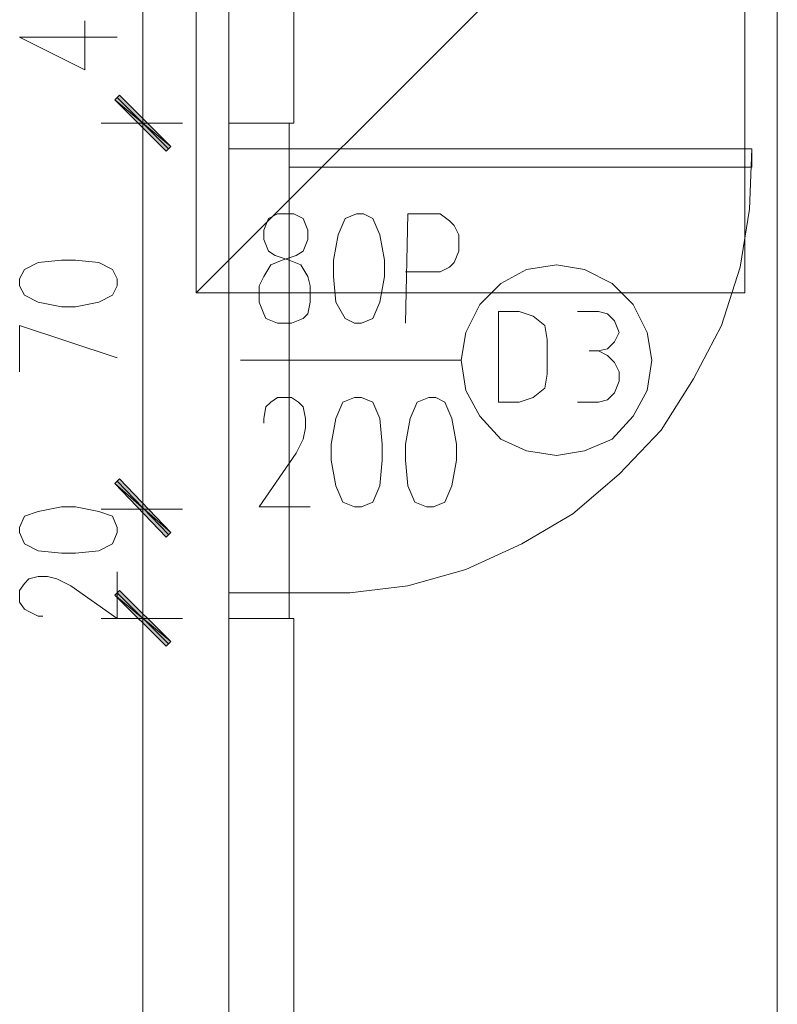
# Model space of a CAD drawing. Header units: inches. Extents: x 1504 to 12593, y -807 to 3183.
# Tile 138 of 256: x 5694 to 5832, y 674 to 853. Entities that reach past the tile are written whole.
import ezdxf

# ---------------------------------------------------------------- set-up
doc = ezdxf.new("R2010")
doc.units = ezdxf.units.IN
doc.header["$MEASUREMENT"] = 0
for name, color, linetype in [('at_Entity', 7, 'Continuous'), ('at_Rect', 7, 'Continuous'), ('at_Solid', 7, 'Continuous')]:
    doc.layers.add(name, color=color, linetype=linetype)

msp = doc.modelspace()

# ---------------------------------------------------------------- hatches: boundary and pattern name
at = {"layer": 'at_Solid', "lineweight": 15}
for points in [[(5712.24, 839.05), (5711.4, 838.21), (5721.54, 829.76)], [(5721.54, 829.76), (5711.4, 838.21), (5712.24, 839.05)], [(5711.4, 838.21), (5721.54, 829.76), (5720.69, 828.91)], [(5720.69, 828.91), (5721.54, 829.76), (5711.4, 838.21)], [(5721.54, 759.64), (5711.4, 768.51), (5712.24, 769.36)], [(5721.54, 759.64), (5711.4, 768.51), (5712.24, 769.36)], [(5720.69, 758.79), (5721.54, 759.64), (5711.4, 768.51)], [(5720.69, 758.79), (5721.54, 759.64), (5711.4, 768.51)], [(5712.24, 749.08), (5711.4, 748.23), (5721.54, 739.79)], [(5712.24, 749.08), (5711.4, 748.23), (5721.54, 739.79)], [(5711.4, 748.23), (5721.54, 739.79), (5720.69, 738.94)], [(5711.4, 748.23), (5721.54, 739.79), (5720.69, 738.94)]]:
    msp.add_hatch(color=7, dxfattribs=at).paths.add_polyline_path(points)

# ---------------------------------------------------------------- linework, layer by layer
at = {"layer": 'at_Entity', "color": 7, "lineweight": 15}
for p, q in [((5831.78, -316.64), (5831.78, 1938.56)), ((5743.92, 935.78), (5743.92, 833.99)), ((5732.1, 873.69), (5732.1, 833.99)), ((5716.47, 839.47), (5716.47, 868.2)), ((5705.91, 843.7), (5705.91, 852.57)), ((5694.08, 849.61), (5705.91, 843.7)), ((5694.08, 849.61), (5711.82, 849.61)), ((5716.47, 825.53), (5716.47, 842.01)), ((5716.47, 842.01), (5716.47, 825.53)), ((5712.24, 839.05), (5711.4, 838.21)), ((5711.4, 838.21), (5712.24, 839.05)), ((5721.54, 829.76), (5712.24, 839.05)), ((5712.24, 839.05), (5721.54, 829.76)), ((5711.4, 838.21), (5721.54, 829.76)), ((5711.4, 838.21), (5721.54, 829.76)), ((5720.69, 828.91), (5711.4, 838.21)), ((5721.54, 829.76), (5711.4, 838.21)), ((5711.4, 838.21), (5720.69, 828.91)), ((5721.54, 829.76), (5711.4, 838.21)), ((5721.11, 829.34), (5711.82, 838.63)), ((5711.82, 838.63), (5721.11, 829.34)), ((5708.87, 833.99), (5723.65, 833.99)), ((5723.65, 833.99), (5708.87, 833.99)), ((5732.1, 833.99), (5743.92, 833.99)), ((5732.1, 833.99), (5743.08, 833.99)), ((5732.1, 829.34), (5732.1, 833.99)), ((5743.08, 833.99), (5743.08, 829.34)), ((5716.47, 769.78), (5716.47, 828.49)), ((5721.54, 829.76), (5720.69, 828.91)), ((5720.69, 828.91), (5721.54, 829.76)), ((5743.08, 829.34), (5732.1, 829.34)), ((5826.72, 818.35), (5827.14, 829.34)), ((5825.02, 807.79), (5826.72, 818.35)), ((5739.28, 816.67), (5738.43, 814.55)), ((5740.97, 817.51), (5739.28, 816.67)), ((5743.92, 817.51), (5740.97, 817.51)), ((5745.61, 816.67), (5743.92, 817.51)), ((5746.46, 814.55), (5745.61, 816.67)), ((5753.22, 816.67), (5751.95, 813.71)), ((5755.33, 817.51), (5753.22, 816.67)), ((5756.59, 817.51), (5755.33, 817.51)), ((5758.29, 816.67), (5756.59, 817.51)), ((5759.55, 813.71), (5758.29, 816.67)), ((5764.2, 797.66), (5764.62, 817.51)), ((5764.62, 817.51), (5770.53, 817.51)), ((5770.53, 817.51), (5772.23, 816.24)), ((5772.23, 816.24), (5773.07, 815.4)), ((5738.43, 814.55), (5738.43, 812.86)), ((5746.46, 812.86), (5746.46, 814.55)), ((5773.07, 815.4), (5773.92, 813.71)), ((5738.43, 812.86), (5739.28, 810.75)), ((5745.61, 810.75), (5746.46, 812.86)), ((5751.95, 813.71), (5751.1, 809.06)), ((5760.4, 809.06), (5759.55, 813.71)), ((5773.92, 813.71), (5773.92, 810.75)), ((5739.28, 810.75), (5740.54, 809.91)), ((5744.35, 809.91), (5745.61, 810.75)), ((5773.92, 810.75), (5773.07, 808.64)), ((5697.46, 808.64), (5694.93, 807.37)), ((5701.68, 809.06), (5697.46, 808.64)), ((5704.22, 809.06), (5701.68, 809.06)), ((5708.44, 808.64), (5704.22, 809.06)), ((5710.98, 807.37), (5708.44, 808.64)), ((5739.7, 808.22), (5741.81, 809.06)), ((5740.54, 809.91), (5743.08, 809.06)), ((5741.81, 809.06), (5744.35, 809.91)), ((5743.08, 809.06), (5745.19, 808.22)), ((5751.1, 809.06), (5751.1, 806.11)), ((5760.4, 806.11), (5760.4, 809.06)), ((5773.07, 808.64), (5772.23, 807.79)), ((5694.93, 807.37), (5694.08, 805.68)), ((5711.82, 805.68), (5710.98, 807.37)), ((5738.43, 806.11), (5739.7, 808.22)), ((5745.19, 808.22), (5746.46, 806.11)), ((5770.53, 806.95), (5764.2, 806.95)), ((5772.23, 807.79), (5770.53, 806.95)), ((5786.17, 807.37), (5781.52, 804.84)), ((5791.66, 808.22), (5786.17, 807.37)), ((5796.72, 807.37), (5791.66, 808.22)), ((5801.79, 804.84), (5796.72, 807.37)), ((5821.65, 797.23), (5825.02, 807.79)), ((5694.08, 805.68), (5694.08, 804.41)), ((5711.82, 804.41), (5711.82, 805.68)), ((5737.59, 804.41), (5738.43, 806.11)), ((5746.46, 806.11), (5746.88, 804.41)), ((5751.1, 806.11), (5751.53, 801.46)), ((5759.55, 801.46), (5760.4, 806.11)), ((5694.08, 804.41), (5694.93, 802.73)), ((5710.98, 802.73), (5711.82, 804.41)), ((5737.59, 801.46), (5737.59, 804.41)), ((5746.88, 804.41), (5746.88, 801.46)), ((5781.52, 804.84), (5777.71, 801.04)), ((5805.6, 801.04), (5801.79, 804.84)), ((5694.93, 802.73), (5697.46, 801.46)), ((5697.46, 801.46), (5701.68, 800.61)), ((5704.22, 800.61), (5708.44, 801.46)), ((5708.44, 801.46), (5710.98, 802.73)), ((5738.43, 799.35), (5737.59, 801.46)), ((5746.88, 801.46), (5746.46, 799.35)), ((5751.53, 801.46), (5753.22, 798.5)), ((5758.29, 798.5), (5759.55, 801.46)), ((5701.68, 800.61), (5704.22, 800.61)), ((5777.71, 801.04), (5775.18, 795.97)), ((5784.89, 799.77), (5781.1, 799.77)), ((5781.1, 799.77), (5781.1, 783.3)), ((5787.43, 798.92), (5784.89, 799.77)), ((5795.46, 799.77), (5799.26, 799.77)), ((5800.95, 799.35), (5799.26, 799.77)), ((5808.13, 795.97), (5805.6, 801.04)), ((5738.85, 798.5), (5738.43, 799.35)), ((5740.97, 797.66), (5738.85, 798.5)), ((5745.61, 798.5), (5743.5, 797.66)), ((5746.46, 799.35), (5745.61, 798.5)), ((5753.22, 798.5), (5754.91, 797.66)), ((5756.18, 797.66), (5758.29, 798.5)), ((5789.54, 797.23), (5787.43, 798.92)), ((5802.22, 798.08), (5800.95, 799.35)), ((5803.06, 795.97), (5802.22, 798.08)), ((5694.08, 788.79), (5694.08, 797.23)), ((5694.08, 797.23), (5711.82, 791.32)), ((5743.5, 797.66), (5740.97, 797.66)), ((5754.91, 797.66), (5756.18, 797.66)), ((5789.97, 794.7), (5789.54, 797.23)), ((5816.58, 787.52), (5821.65, 797.23)), ((5775.18, 795.97), (5774.33, 790.9)), ((5789.97, 788.36), (5789.97, 794.7)), ((5800.95, 793.01), (5802.22, 794.28)), ((5802.22, 794.28), (5803.06, 795.97)), ((5808.97, 790.9), (5808.13, 795.97)), ((5799.26, 792.59), (5797.57, 792.59)), ((5799.26, 792.59), (5800.95, 793.01)), ((5800.95, 791.74), (5799.26, 792.59)), ((5734.21, 790.9), (5774.33, 790.9)), ((5774.33, 790.9), (5775.18, 785.41)), ((5802.22, 790.48), (5800.95, 791.74)), ((5808.13, 785.41), (5808.97, 790.9)), ((5803.06, 788.79), (5802.22, 790.48)), ((5789.54, 785.83), (5789.97, 788.36)), ((5803.06, 788.79), (5803.06, 787.1)), ((5810.66, 778.23), (5816.58, 787.52)), ((5775.18, 785.41), (5777.71, 780.76)), ((5787.43, 784.14), (5789.54, 785.83)), ((5802.22, 784.99), (5803.06, 787.1)), ((5805.6, 780.76), (5808.13, 785.41)), ((5739.7, 783.3), (5740.97, 784.14)), ((5740.97, 784.14), (5743.5, 784.14)), ((5743.5, 784.14), (5744.77, 783.3)), ((5754.91, 784.14), (5752.79, 783.3)), ((5756.18, 784.14), (5754.91, 784.14)), ((5758.29, 783.3), (5756.18, 784.14)), ((5768.43, 784.14), (5766.31, 783.3)), ((5769.69, 784.14), (5768.43, 784.14)), ((5771.38, 783.3), (5769.69, 784.14)), ((5784.89, 783.3), (5787.43, 784.14)), ((5799.26, 783.3), (5800.95, 783.72)), ((5800.95, 783.72), (5802.22, 784.99)), ((5738.43, 780.34), (5738.85, 782.45)), ((5738.85, 782.45), (5739.7, 783.3)), ((5744.77, 783.3), (5745.61, 782.45)), ((5745.61, 782.45), (5746.03, 780.34)), ((5752.79, 783.3), (5751.53, 780.34)), ((5759.55, 780.34), (5758.29, 783.3)), ((5766.31, 783.3), (5765.05, 780.34)), ((5772.65, 780.34), (5771.38, 783.3)), ((5781.1, 783.3), (5784.89, 783.3)), ((5799.26, 783.3), (5795.46, 783.3)), ((5738.43, 779.49), (5738.43, 780.34)), ((5746.03, 780.34), (5746.03, 778.65)), ((5751.53, 780.34), (5750.69, 775.69)), ((5759.97, 775.69), (5759.55, 780.34)), ((5765.05, 780.34), (5764.2, 775.69)), ((5773.49, 775.69), (5772.65, 780.34)), ((5777.71, 780.76), (5781.52, 776.54)), ((5801.79, 776.54), (5805.6, 780.76)), ((5746.03, 778.65), (5745.61, 776.54)), ((5803.06, 770.2), (5810.66, 778.23)), ((5745.61, 776.54), (5744.35, 774)), ((5781.52, 776.54), (5786.17, 774.43)), ((5796.72, 774.43), (5801.79, 776.54)), ((5716.47, 769.78), (5716.47, 775.27)), ((5750.69, 775.69), (5750.69, 772.74)), ((5759.97, 772.74), (5759.97, 775.69)), ((5764.2, 775.69), (5764.2, 772.74)), ((5773.49, 772.74), (5773.49, 775.69)), ((5744.35, 774), (5737.59, 764.28)), ((5786.17, 774.43), (5791.66, 773.58)), ((5791.66, 773.58), (5796.72, 774.43)), ((5716.47, 772.31), (5716.47, 755.84)), ((5716.47, 772.31), (5716.47, 755.84)), ((5750.69, 772.74), (5751.53, 768.09)), ((5759.55, 768.09), (5759.97, 772.74)), ((5764.2, 772.74), (5764.62, 768.09)), ((5772.65, 768.09), (5773.49, 772.74)), ((5711.4, 768.51), (5712.24, 769.36)), ((5711.4, 768.51), (5712.24, 769.36)), ((5712.24, 769.36), (5721.54, 759.64)), ((5712.24, 769.36), (5721.54, 759.64)), ((5794.61, 763.02), (5803.06, 770.2)), ((5721.54, 759.64), (5711.4, 768.51)), ((5711.4, 768.51), (5720.69, 758.79)), ((5721.54, 759.64), (5711.4, 768.51)), ((5721.54, 759.64), (5711.4, 768.51)), ((5711.4, 768.51), (5720.69, 758.79)), ((5721.54, 759.64), (5711.4, 768.51)), ((5711.82, 768.93), (5721.11, 759.22)), ((5711.82, 768.93), (5721.11, 759.22)), ((5751.53, 768.09), (5752.79, 765.13)), ((5758.29, 765.13), (5759.55, 768.09)), ((5764.62, 768.09), (5765.89, 765.13)), ((5771.38, 765.13), (5772.65, 768.09)), ((5701.68, 764.28), (5697.46, 763.44)), ((5704.22, 764.28), (5701.68, 764.28)), ((5708.44, 763.44), (5704.22, 764.28)), ((5723.65, 763.87), (5708.87, 763.87)), ((5723.65, 763.87), (5708.87, 763.87)), ((5716.47, 744.01), (5716.47, 763.87)), ((5737.59, 764.28), (5746.88, 764.28)), ((5752.79, 765.13), (5754.91, 764.28)), ((5754.91, 764.28), (5756.18, 764.28)), ((5756.18, 764.28), (5758.29, 765.13)), ((5765.89, 765.13), (5768, 764.28)), ((5768, 764.28), (5769.27, 764.28)), ((5769.27, 764.28), (5771.38, 765.13)), ((5694.93, 762.6), (5694.08, 760.49)), ((5697.46, 763.44), (5694.93, 762.6)), ((5710.98, 762.6), (5708.44, 763.44)), ((5711.82, 760.49), (5710.98, 762.6)), ((5785.32, 757.53), (5794.61, 763.02)), ((5694.08, 760.49), (5694.08, 759.64)), ((5711.82, 759.64), (5711.82, 760.49)), ((5694.08, 759.64), (5694.93, 757.53)), ((5710.98, 757.53), (5711.82, 759.64)), ((5720.69, 758.79), (5721.54, 759.64)), ((5720.69, 758.79), (5721.54, 759.64)), ((5694.93, 757.53), (5697.46, 756.26)), ((5708.44, 756.26), (5710.98, 757.53)), ((5775.18, 752.88), (5785.32, 757.53)), ((5697.46, 756.26), (5701.68, 755.84)), ((5701.68, 755.84), (5704.22, 755.84)), ((5704.22, 755.84), (5708.44, 756.26)), ((5695.77, 751.19), (5697.46, 751.61)), ((5697.46, 751.61), (5699.15, 751.61)), ((5699.15, 751.61), (5700.84, 751.19)), ((5711.82, 744.01), (5711.82, 752.46)), ((5716.47, 735.98), (5716.47, 752.46)), ((5716.47, 735.98), (5716.47, 752.46)), ((5764.62, 749.92), (5775.18, 752.88)), ((5694.08, 749.08), (5694.93, 750.35)), ((5694.93, 750.35), (5695.77, 751.19)), ((5700.84, 751.19), (5703.37, 749.92)), ((5703.37, 749.92), (5711.82, 744.01)), ((5754.06, 748.66), (5764.62, 749.92)), ((5694.08, 746.97), (5694.08, 749.08)), ((5712.24, 749.08), (5711.4, 748.23)), ((5712.24, 749.08), (5711.4, 748.23)), ((5711.4, 748.23), (5721.54, 739.79)), ((5711.4, 748.23), (5721.54, 739.79)), ((5720.69, 738.94), (5711.4, 748.23)), ((5711.4, 748.23), (5721.54, 739.79)), ((5711.4, 748.23), (5721.54, 739.79)), ((5720.69, 738.94), (5711.4, 748.23)), ((5721.11, 739.36), (5711.82, 748.66)), ((5721.11, 739.36), (5711.82, 748.66)), ((5721.54, 739.79), (5712.24, 749.08)), ((5721.54, 739.79), (5712.24, 749.08)), ((5743.08, 748.66), (5732.1, 748.66)), ((5732.1, 748.66), (5732.1, 744.01)), ((5743.08, 744.01), (5743.08, 748.66)), ((5743.08, 748.66), (5754.06, 748.66)), ((5694.93, 745.7), (5694.08, 746.97)), ((5695.77, 745.28), (5694.93, 745.7)), ((5697.46, 744.44), (5695.77, 745.28)), ((5698.31, 744.44), (5697.46, 744.44)), ((5708.87, 744.01), (5723.65, 744.01)), ((5708.87, 744.01), (5723.65, 744.01)), ((5732.1, 744.01), (5732.1, 559.42)), ((5732.1, 744.01), (5743.92, 744.01)), ((5732.1, 744.01), (5743.08, 744.01)), ((5743.92, 744.01), (5743.92, 559.42)), ((5721.54, 739.79), (5720.69, 738.94)), ((5721.54, 739.79), (5720.69, 738.94)), ((5716.47, 564.92), (5716.47, 738.52)), ((5716.47, 738.52), (5716.47, 733.03))]:
    msp.add_line(p, q, dxfattribs=at)
at = {"layer": 'at_Entity', "color": 1, "lineweight": 15}
msp.add_line((5825.87, 902.84), (5726.18, 803.15), dxfattribs=at)
at = {"layer": 'at_Rect', "color": 1, "lineweight": 15}
for p, q in [((5726.18, 902.83), (5726.18, 803.15)), ((5825.87, 803.15), (5825.87, 902.83)), ((5825.87, 803.15), (5726.18, 803.15))]:
    msp.add_line(p, q, dxfattribs=at)
at = {"layer": 'at_Rect', "color": 6, "lineweight": 15}
for p, q in [((5732.1, 833.98), (5743.08, 833.98)), ((5732.1, 833.98), (5732.1, 744.01)), ((5743.08, 744.01), (5743.08, 833.98)), ((5743.08, 744.01), (5732.1, 744.01))]:
    msp.add_line(p, q, dxfattribs=at)
at = {"layer": 'at_Rect', "color": 7, "lineweight": 15}
for p, q in [((5743.08, 829.34), (5827.14, 829.34)), ((5743.08, 829.34), (5743.08, 825.96)), ((5827.14, 825.96), (5827.14, 829.34)), ((5827.14, 825.96), (5743.08, 825.96))]:
    msp.add_line(p, q, dxfattribs=at)

doc.saveas('drawing.dxf')
